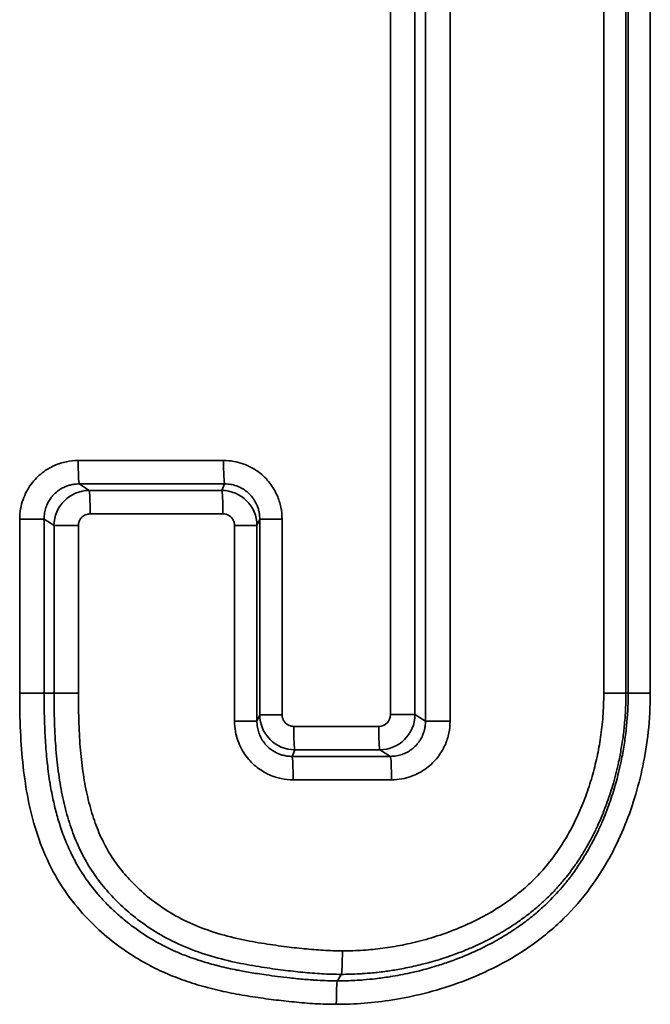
# Model space of a CAD drawing. Header units: millimetres. Extents: x 38 to 2514, y 38 to 1622.
# Tile 61 of 256: x 661.43 to 664.11, y 790.44 to 794.63. Entities that reach past the tile are written whole.
import ezdxf

# ---------------------------------------------------------------- set-up
doc = ezdxf.new("R2010")
doc.units = ezdxf.units.MM
doc.header["$LTSCALE"] = 7.692308
doc.layers.add('Visible Narrow (ISO)', color=7, linetype='Continuous', lineweight=35)

msp = doc.modelspace()

# ---------------------------------------------------------------- linework, layer by layer
at = {"layer": 'Visible Narrow (ISO)'}
for p, q in [((663.1529, 797.4734), (663.1529, 791.6447)), ((663.2573, 797.4734), (663.2573, 791.6447)), ((663.004, 797.4456), (663.004, 791.6725)), ((663.1083, 797.4456), (663.1083, 791.6725)), ((663.9106, 791.764), (663.9106, 797.354)), ((664.0048, 791.764), (664.0048, 797.354)), ((664.0142, 791.764), (664.0142, 797.354)), ((664.1083, 791.764), (664.1083, 797.354)), ((661.6772, 792.7531), (662.2947, 792.7531)), ((661.7235, 792.6257), (661.6814, 792.6535)), ((662.2874, 792.6258), (662.2993, 792.6536)), ((661.7278, 792.5261), (662.2919, 792.5261)), ((661.4285, 792.5041), (661.4285, 791.764)), ((661.4285, 792.5041), (661.5321, 792.5041)), ((661.5743, 792.4763), (661.5321, 792.5041)), ((661.5321, 792.5041), (661.5321, 791.764)), ((661.678, 792.4763), (661.5743, 792.4763)), ((661.5743, 792.4763), (661.5743, 791.764)), ((661.678, 792.4763), (661.678, 791.764)), ((662.3417, 791.6447), (662.3417, 792.4764)), ((662.3417, 792.4764), (662.4367, 792.4764)), ((662.4367, 792.4764), (662.4486, 792.5042)), ((662.4367, 791.6447), (662.4367, 792.4764)), ((662.4486, 791.6724), (662.4486, 792.5042)), ((662.5434, 792.5042), (662.4486, 792.5042)), ((662.5434, 791.6724), (662.5434, 792.5042)), ((661.4285, 791.764), (661.5321, 791.764)), ((661.5321, 791.764), (661.5743, 791.764)), ((661.678, 791.764), (661.5743, 791.764)), ((663.9106, 791.764), (664.0048, 791.764)), ((664.0142, 791.764), (664.0048, 791.764)), ((664.1083, 791.764), (664.0142, 791.764)), ((662.3417, 791.6447), (662.4367, 791.6447)), ((662.4486, 791.6724), (662.4367, 791.6447)), ((662.5434, 791.6724), (662.4486, 791.6724)), ((663.004, 791.6725), (663.1083, 791.6725)), ((663.1083, 791.6725), (663.1529, 791.6447)), ((663.2573, 791.6447), (663.1529, 791.6447)), ((662.5932, 791.6226), (662.9543, 791.6226)), ((662.5978, 791.523), (662.5859, 791.4952)), ((662.9591, 791.5231), (663.0037, 791.4953)), ((662.5906, 791.3956), (663.0086, 791.3956)), ((662.7788, 790.5407), (662.7951, 790.5684))]:
    msp.add_line(p, q, dxfattribs=at)
for centre, major_axis, ratio, start_param, end_param in [((661.6818, 792.7531), (0, -0.1), 0.046138, 4.71216, 6.195916), ((662.2997, 792.7532), (0, -0.1), 0.049226, 4.712784, 6.195903), ((652.518, 810.027), (-199.337, 0.7909), 0.087066, 1.617127, 1.62023), ((661.7234, 792.4761), (-0.0733, -0.1308), 0.99297, 3.654193, 5.218578), ((652.5189, 810.0253), (-199.6359, 0.7921), 0.087066, 1.617265, 1.620093), ((661.7232, 792.5261), (0, 0.1), 0.046276, 4.712812, 6.195915), ((662.2868, 792.4762), (0.1484, -0.0211), 0.99829, 0.142626, 1.707416), ((662.287, 792.5262), (0, 0.1), 0.049089, 4.712005, 6.195903), ((662.5985, 791.6727), (-0.1486, 0.0198), 0.998298, 0.134188, 1.698595), ((662.9541, 791.6727), (-0.0297, 0.0403), 0.994803, 2.507705, 4.074959), ((662.9593, 791.6727), (-0.0694, -0.1329), 0.992184, 0.483511, 2.047639), ((662.5982, 791.6226), (0, -0.1), 0.050718, 4.712288, 6.195916), ((662.9595, 791.6227), (0, -0.1), 0.052524, 4.712538, 6.195907), ((651.3909, 810.825), (210.1349, -1.0251), 0.091726, 4.766194, 4.767915), ((648.9133, 815.0044), (232.1613, -1.3872), 0.101086, 4.77192, 4.773722), ((662.5855, 791.3956), (0, 0.1), 0.050579, 4.7126, 6.195916), ((663.0033, 791.3957), (0, 0.1), 0.052664, 4.712185, 6.195907), ((662.7947, 790.668), (0, -0.1), 0.051623, 0.087266, 1.570796), ((662.7792, 790.441), (0, 0.1), 0.051623, 0.087266, 1.570796)]:
    msp.add_ellipse(centre, major_axis=major_axis, ratio=ratio, start_param=start_param, end_param=end_param, dxfattribs=at)
for points in [[(661.6772, 792.7531), (661.6604, 792.7531), (661.6267, 792.7497), (661.5766, 792.7342), (661.5235, 792.7035), (661.4755, 792.6557), (661.4392, 792.5895), (661.4285, 792.5345), (661.4285, 792.5041)], [(662.5434, 792.5042), (662.5434, 792.521), (662.54, 792.5548), (662.5246, 792.6049), (662.494, 792.6581), (662.4462, 792.7062), (662.3801, 792.7426), (662.3251, 792.7532), (662.2947, 792.7532)], [(662.774, 790.441), (662.8133, 790.441), (662.8932, 790.4442), (663.0121, 790.4581), (663.146, 790.4848), (663.2876, 790.527), (663.4395, 790.5902), (663.5995, 790.6831), (663.7459, 790.8038), (663.8569, 790.935), (663.9364, 791.062), (663.9962, 791.186), (664.0434, 791.3166), (664.0784, 791.4525), (664.1019, 791.5967), (664.1083, 791.7064), (664.1083, 791.764)], [(662.5906, 791.3956), (662.5738, 791.3956), (662.54, 791.399), (662.49, 791.4144), (662.4367, 791.4451), (662.3887, 791.493), (662.3524, 791.5592), (662.3417, 791.6142), (662.3417, 791.6447)], [(663.2573, 791.6447), (663.2573, 791.6279), (663.2539, 791.5941), (663.2385, 791.544), (663.2078, 791.4908), (663.16, 791.4427), (663.0939, 791.4064), (663.0389, 791.3957), (663.0086, 791.3957)]]:
    msp.add_open_spline(points, degree=3, dxfattribs=at)
for points, knots in [([(661.6814, 792.6535), (661.6742, 792.6535), (661.6669, 792.653), (661.6566, 792.6516), (661.6538, 792.6511), (661.6458, 792.6495), (661.6407, 792.6482), (661.6305, 792.645), (661.6255, 792.6431), (661.6139, 792.638), (661.6073, 792.6346), (661.5969, 792.628), (661.593, 792.6253), (661.5828, 792.6174), (661.5767, 792.6118), (661.5675, 792.6017), (661.5642, 792.5977), (661.5566, 792.5874), (661.5524, 792.5809), (661.5455, 792.5675), (661.5427, 792.5609), (661.5377, 792.5464), (661.5356, 792.5384), (661.5328, 792.5217), (661.5321, 792.513), (661.5321, 792.5041)], [0, 0, 0, 0, 0.119999, 0.119999, 0.166667, 0.166667, 0.251214, 0.251214, 0.333333, 0.333333, 0.437491, 0.437491, 0.5, 0.5, 0.604669, 0.604669, 0.666667, 0.666667, 0.755382, 0.755382, 0.833333, 0.833333, 0.916669, 0.916669, 1, 1, 1, 1]), ([(662.4486, 792.5042), (662.4486, 792.5114), (662.4481, 792.5187), (662.4466, 792.5289), (662.4461, 792.5318), (662.4445, 792.5398), (662.4432, 792.5449), (662.44, 792.555), (662.4381, 792.56), (662.433, 792.5716), (662.4295, 792.5782), (662.4229, 792.5887), (662.4202, 792.5925), (662.4123, 792.6027), (662.4067, 792.6089), (662.3967, 792.6181), (662.3927, 792.6214), (662.3824, 792.629), (662.3759, 792.6331), (662.3626, 792.6401), (662.356, 792.6429), (662.3415, 792.648), (662.3335, 792.6501), (662.3169, 792.6529), (662.3082, 792.6537), (662.2993, 792.6536)], [0, 0, 0, 0, 0.120016, 0.120016, 0.166667, 0.166667, 0.251216, 0.251216, 0.333333, 0.333333, 0.437486, 0.437486, 0.5, 0.5, 0.604688, 0.604688, 0.666667, 0.666667, 0.755214, 0.755214, 0.833333, 0.833333, 0.916667, 0.916667, 1, 1, 1, 1]), ([(661.7278, 792.5261), (661.7247, 792.5261), (661.7217, 792.5258), (661.7188, 792.5253), (661.717, 792.525), (661.7153, 792.5245), (661.7136, 792.524), (661.7103, 792.5231), (661.7072, 792.5218), (661.7044, 792.5203), (661.7033, 792.5197), (661.7023, 792.5191), (661.7014, 792.5185), (661.6989, 792.517), (661.6966, 792.5153), (661.6945, 792.5134), (661.6936, 792.5126), (661.6928, 792.5117), (661.6919, 792.5109), (661.6898, 792.5086), (661.6878, 792.5062), (661.6861, 792.5036), (661.6857, 792.5029), (661.6852, 792.5022), (661.6848, 792.5014), (661.6834, 792.499), (661.6821, 792.4964), (661.6811, 792.4937), (661.6807, 792.4925), (661.6803, 792.4913), (661.6799, 792.4901), (661.6791, 792.4873), (661.6786, 792.4843), (661.6782, 792.4812), (661.6781, 792.4796), (661.678, 792.478), (661.678, 792.4763)], [0.0000003, 0.0000003, 0.0000003, 0.0000003, 0.1025361, 0.1025361, 0.1025361, 0.1666667, 0.1666667, 0.1666667, 0.289236, 0.289236, 0.289236, 0.3333333, 0.3333333, 0.3333333, 0.4488843, 0.4488843, 0.4488843, 0.5, 0.5, 0.5, 0.6307681, 0.6307681, 0.6307681, 0.6666667, 0.6666667, 0.6666667, 0.7841767, 0.7841767, 0.7841767, 0.8333333, 0.8333333, 0.8333333, 0.9439466, 0.9439466, 0.9439466, 1, 1, 1, 1]), ([(662.3417, 792.4764), (662.3417, 792.4815), (662.341, 792.4862), (662.3396, 792.4906), (662.3383, 792.4951), (662.3364, 792.4992), (662.3342, 792.5028), (662.3319, 792.5064), (662.3293, 792.5096), (662.3265, 792.5123), (662.3236, 792.515), (662.3205, 792.5174), (662.3171, 792.5194), (662.3136, 792.5214), (662.3099, 792.5231), (662.3057, 792.5243), (662.3015, 792.5255), (662.2969, 792.5262), (662.2919, 792.5262)], [0.0000004, 0.0000004, 0.0000004, 0.0000004, 0.1666667, 0.1666667, 0.1666667, 0.3333333, 0.3333333, 0.3333333, 0.5, 0.5, 0.5, 0.6666667, 0.6666667, 0.6666667, 0.8333333, 0.8333333, 0.8333333, 1, 1, 1, 1]), ([(661.4285, 791.764), (661.4285, 791.7079), (661.4304, 791.5997), (661.4416, 791.4501), (661.4624, 791.3122), (661.496, 791.1764), (661.5501, 791.0363), (661.6279, 790.9059), (661.7186, 790.7991), (661.811, 790.7156), (661.9002, 790.6516), (661.9849, 790.6025), (662.0671, 790.5643), (662.1504, 790.5336), (662.2376, 790.5084), (662.3273, 790.4883), (662.4194, 790.4724), (662.5081, 790.4603), (662.5932, 790.4505), (662.6847, 790.4429), (662.7442, 790.441), (662.774, 790.441)], [0, 0, 0, 0, 0.0526316, 0.1052632, 0.1578947, 0.2105263, 0.2631579, 0.3157895, 0.3684211, 0.4210526, 0.4736842, 0.5263158, 0.5789474, 0.6315789, 0.6842105, 0.7368421, 0.7894737, 0.8421053, 0.8947368, 0.9473684, 1, 1, 1, 1]), ([(661.5321, 791.764), (661.5321, 791.73), (661.5325, 791.697), (661.5338, 791.645), (661.5345, 791.6255), (661.536, 791.5924), (661.5367, 791.5787), (661.5395, 791.5328), (661.5421, 791.5016), (661.5456, 791.4686), (661.5459, 791.4658), (661.5493, 791.4349), (661.5531, 791.4076), (661.5582, 791.3763), (661.5589, 791.3719), (661.5617, 791.3556), (661.5639, 791.3438), (661.5704, 791.3111), (661.5751, 791.2903), (661.5857, 791.2483), (661.5916, 791.2271), (661.6018, 791.1951), (661.6055, 791.1843), (661.6177, 791.1498), (661.6272, 791.1261), (661.6409, 791.0957), (661.6443, 791.0886), (661.648, 791.0809), (661.6483, 791.0803), (661.6583, 791.0599), (661.6688, 791.0406), (661.6862, 791.0114), (661.6926, 791.0011), (661.7045, 790.9831), (661.7098, 790.9754), (661.7299, 790.9471), (661.7453, 790.9277), (661.7721, 790.8963), (661.7834, 790.8839), (661.8073, 790.8591), (661.8198, 790.8469), (661.8474, 790.8213), (661.8625, 790.8083), (661.8888, 790.787), (661.9001, 790.7783), (661.927, 790.7583), (661.9426, 790.7476), (661.971, 790.7291), (661.9838, 790.7212), (662.0094, 790.7063), (662.0222, 790.6992), (662.0501, 790.6846), (662.0653, 790.6773), (662.0826, 790.6694), (662.0849, 790.6683), (662.0947, 790.664), (662.1022, 790.6607), (662.1278, 790.6501), (662.146, 790.6432), (662.1701, 790.6347), (662.1758, 790.6327), (662.1832, 790.6303), (662.1848, 790.6298), (662.2079, 790.6222), (662.2298, 790.6157), (662.2572, 790.6084), (662.2621, 790.6071), (662.2707, 790.6049), (662.2743, 790.6039), (662.302, 790.5971), (662.3266, 790.5917), (662.3597, 790.5851), (662.368, 790.5835), (662.397, 790.5782), (662.4178, 790.5747), (662.451, 790.5696), (662.4633, 790.5678), (662.4921, 790.5637), (662.5083, 790.5616), (662.5417, 790.5574), (662.5588, 790.5554), (662.5868, 790.5523), (662.5977, 790.5511), (662.629, 790.548), (662.6497, 790.5462), (662.6724, 790.5446), (662.6747, 790.5444), (662.6829, 790.5439), (662.6888, 790.5435), (662.7232, 790.5415), (662.7511, 790.5407), (662.7788, 790.5407)], [0, 0, 0, 0, 0.0325061, 0.0325061, 0.0526316, 0.0526316, 0.0672343, 0.0672343, 0.1021107, 0.1021107, 0.1052632, 0.1052632, 0.1379605, 0.1379605, 0.1433334, 0.1433334, 0.1578947, 0.1578947, 0.1838547, 0.1838547, 0.2105263, 0.2105263, 0.224068, 0.224068, 0.2539261, 0.2539261, 0.2631579, 0.2631579, 0.2639534, 0.2639534, 0.2898753, 0.2898753, 0.3043729, 0.3043729, 0.3157895, 0.3157895, 0.346626, 0.346626, 0.3684211, 0.3684211, 0.392315, 0.392315, 0.4210526, 0.4210526, 0.4428949, 0.4428949, 0.4736842, 0.4736842, 0.4998127, 0.4998127, 0.5263158, 0.5263158, 0.5582909, 0.5582909, 0.5630089, 0.5630089, 0.5789474, 0.5789474, 0.6167195, 0.6167195, 0.6282828, 0.6282828, 0.6315789, 0.6315789, 0.6746947, 0.6746947, 0.6842105, 0.6842105, 0.6911158, 0.6911158, 0.7368421, 0.7368421, 0.7518761, 0.7518761, 0.7894737, 0.7894737, 0.8120338, 0.8120338, 0.8421053, 0.8421053, 0.8743133, 0.8743133, 0.8947368, 0.8947368, 0.9323593, 0.9323593, 0.9364942, 0.9364942, 0.9473684, 0.9473684, 1, 1, 1, 1]), ([(661.5743, 791.764), (661.5743, 791.7201), (661.5755, 791.6361), (661.5818, 791.5228), (661.5931, 791.4181), (661.6105, 791.3186), (661.6349, 791.2235), (661.6665, 791.1355), (661.7052, 791.0556), (661.751, 790.9833), (661.8038, 790.9173), (661.8646, 790.8549), (661.937, 790.7944), (662.025, 790.7355), (662.1299, 790.6829), (662.244, 790.6432), (662.3559, 790.6162), (662.4581, 790.5984), (662.5487, 790.5861), (662.6318, 790.5768), (662.7119, 790.5702), (662.7673, 790.5684), (662.7951, 790.5684)], [0, 0, 0, 0, 0.05, 0.1, 0.15, 0.2, 0.25, 0.3, 0.35, 0.4, 0.45, 0.5, 0.55, 0.6, 0.65, 0.7, 0.75, 0.8, 0.85, 0.9, 0.95, 1, 1, 1, 1]), ([(661.678, 791.764), (661.678, 791.7188), (661.6787, 791.6759), (661.6801, 791.6355), (661.6816, 791.5952), (661.6838, 791.5574), (661.6869, 791.5213), (661.6901, 791.4853), (661.6941, 791.451), (661.6991, 791.4178), (661.7041, 791.3846), (661.7102, 791.3525), (661.7174, 791.3216), (661.7245, 791.2906), (661.7329, 791.2607), (661.7423, 791.2324), (661.7518, 791.2041), (661.7623, 791.1774), (661.7739, 791.1523), (661.7854, 791.1271), (661.798, 791.1036), (661.8116, 791.0812), (661.8253, 791.0589), (661.8401, 791.0377), (661.8562, 791.0172), (661.8722, 790.9967), (661.8896, 790.9769), (661.9086, 790.9574), (661.9275, 790.938), (661.9481, 790.9189), (661.9709, 790.9), (661.9938, 790.8811), (662.019, 790.8624), (662.047, 790.8442), (662.075, 790.8261), (662.1059, 790.8085), (662.139, 790.7927), (662.1722, 790.7769), (662.2075, 790.763), (662.2437, 790.751), (662.2798, 790.7391), (662.3167, 790.7292), (662.3526, 790.721), (662.3884, 790.7128), (662.4232, 790.7064), (662.4563, 790.7009), (662.4894, 790.6955), (662.5209, 790.6911), (662.5509, 790.6872), (662.5809, 790.6833), (662.6095, 790.6801), (662.6372, 790.6773), (662.6649, 790.6745), (662.6917, 790.6722), (662.7187, 790.6706), (662.7457, 790.669), (662.7728, 790.6681), (662.7999, 790.668)], [0, 0, 0, 0, 0.0526316, 0.0526316, 0.0526316, 0.1052632, 0.1052632, 0.1052632, 0.1578947, 0.1578947, 0.1578947, 0.2105263, 0.2105263, 0.2105263, 0.2631579, 0.2631579, 0.2631579, 0.3157895, 0.3157895, 0.3157895, 0.3684211, 0.3684211, 0.3684211, 0.4210526, 0.4210526, 0.4210526, 0.4736842, 0.4736842, 0.4736842, 0.5263158, 0.5263158, 0.5263158, 0.5789474, 0.5789474, 0.5789474, 0.6315789, 0.6315789, 0.6315789, 0.6842105, 0.6842105, 0.6842105, 0.7368421, 0.7368421, 0.7368421, 0.7894737, 0.7894737, 0.7894737, 0.8421053, 0.8421053, 0.8421053, 0.8947368, 0.8947368, 0.8947368, 0.9473684, 0.9473684, 0.9473684, 1, 1, 1, 1]), ([(662.7788, 790.5407), (662.8034, 790.5407), (662.8282, 790.5413), (662.8653, 790.5433), (662.8776, 790.5441), (662.9069, 790.5464), (662.9238, 790.548), (662.9602, 790.5522), (662.9798, 790.5549), (663.0012, 790.5582), (663.0025, 790.5584), (663.031, 790.563), (663.0593, 790.5683), (663.0925, 790.5756), (663.0967, 790.5765), (663.1098, 790.5795), (663.1189, 790.5817), (663.1516, 790.5899), (663.1756, 790.5966), (663.2187, 790.6098), (663.2377, 790.6161), (663.2582, 790.6234), (663.2595, 790.6238), (663.285, 790.633), (663.3098, 790.6427), (663.3568, 790.6628), (663.379, 790.6731), (663.4028, 790.685), (663.4041, 790.6856), (663.4284, 790.6979), (663.4516, 790.7105), (663.4955, 790.7364), (663.5163, 790.7495), (663.5387, 790.7648), (663.5408, 790.7662), (663.5437, 790.7683), (663.5447, 790.7689), (663.5635, 790.782), (663.5811, 790.7951), (663.6148, 790.8217), (663.6309, 790.8353), (663.6529, 790.8552), (663.6594, 790.8612), (663.6691, 790.8705), (663.6724, 790.8736), (663.6996, 790.9003), (663.7215, 790.9244), (663.7521, 790.9611), (663.762, 790.9736), (663.7733, 790.9886), (663.7751, 790.9911), (663.7895, 791.0106), (663.8012, 791.0277), (663.824, 791.0627), (663.8349, 791.0807), (663.8473, 791.1024), (663.8494, 791.1062), (663.8536, 791.1138), (663.8557, 791.1177), (663.8684, 791.1412), (663.8783, 791.1608), (663.8946, 791.1955), (663.9013, 791.2105), (663.9136, 791.2399), (663.9193, 791.2542), (663.9345, 791.2943), (663.9434, 791.3204), (663.9596, 791.3729), (663.9669, 791.3992), (663.9774, 791.442), (663.9811, 791.458), (663.9891, 791.4967), (663.9933, 791.5195), (664.0005, 791.5649), (664.0035, 791.5874), (664.0104, 791.6516), (664.0132, 791.6946), (664.0141, 791.7478), (664.0142, 791.7559), (664.0142, 791.764)], [0, 0, 0, 0, 0.047735, 0.047735, 0.071429, 0.071429, 0.10399, 0.10399, 0.14052, 0.14052, 0.142857, 0.142857, 0.192082, 0.192082, 0.199121, 0.199121, 0.214286, 0.214286, 0.253561, 0.253561, 0.283778, 0.283778, 0.285714, 0.285714, 0.323843, 0.323843, 0.357143, 0.357143, 0.359102, 0.359102, 0.393133, 0.393133, 0.424026, 0.424026, 0.427164, 0.427164, 0.428571, 0.428571, 0.455973, 0.455973, 0.482608, 0.482608, 0.494092, 0.494092, 0.5, 0.5, 0.544101, 0.544101, 0.566955, 0.566955, 0.571429, 0.571429, 0.602601, 0.602601, 0.635881, 0.635881, 0.642857, 0.642857, 0.650057, 0.650057, 0.686587, 0.686587, 0.714286, 0.714286, 0.74, 0.74, 0.785714, 0.785714, 0.830548, 0.830548, 0.857143, 0.857143, 0.89386, 0.89386, 0.928571, 0.928571, 0.98928, 0.98928, 1, 1, 1, 1]), ([(662.7951, 790.5684), (662.8214, 790.5684), (662.8469, 790.5692), (662.8779, 790.5709), (662.8841, 790.5713), (662.9101, 790.5731), (662.9296, 790.5748), (662.9591, 790.5781), (662.9694, 790.5794), (662.9979, 790.5832), (663.0162, 790.5859), (663.0461, 790.5911), (663.0575, 790.5932), (663.0917, 790.5999), (663.115, 790.6051), (663.1475, 790.6133), (663.156, 790.6155), (663.1857, 790.6235), (663.2074, 790.6299), (663.242, 790.6411), (663.2547, 790.6455), (663.2865, 790.6568), (663.3056, 790.6642), (663.3401, 790.6784), (663.3556, 790.6851), (663.3917, 790.7017), (663.4122, 790.7118), (663.4434, 790.7283), (663.4548, 790.7346), (663.4894, 790.7544), (663.5116, 790.7682), (663.5379, 790.7858), (663.5432, 790.7894), (663.5663, 790.8055), (663.5832, 790.8181), (663.6065, 790.8365), (663.6134, 790.8421), (663.6361, 790.8612), (663.6514, 790.8749), (663.6721, 790.8947), (663.678, 790.9005), (663.6978, 790.9205), (663.7113, 790.935), (663.7301, 790.9566), (663.7357, 790.9632), (663.7562, 790.9881), (663.7707, 791.007), (663.7878, 791.0313), (663.791, 791.0358), (663.8081, 791.0608), (663.8215, 791.0822), (663.8372, 791.109), (663.8399, 791.1137), (663.8544, 791.1395), (663.8657, 791.1611), (663.8795, 791.1898), (663.8825, 791.1964), (663.8978, 791.2297), (663.9091, 791.2571), (663.9203, 791.2869), (663.9211, 791.2892), (663.9317, 791.3182), (663.9406, 791.3453), (663.9495, 791.3754), (663.9504, 791.3785), (663.9599, 791.4118), (663.9674, 791.4418), (663.978, 791.4909), (663.9817, 791.5101), (663.9869, 791.5403), (663.9886, 791.5511), (663.9931, 791.5816), (663.9956, 791.6015), (663.9988, 791.6338), (663.9999, 791.6457), (664.003, 791.6871), (664.0044, 791.7179), (664.0048, 791.7546), (664.0048, 791.7593), (664.0048, 791.764)], [0.0000001, 0.0000001, 0.0000001, 0.0000001, 0.0399404, 0.0399404, 0.05, 0.05, 0.0826112, 0.0826112, 0.1, 0.1, 0.13116, 0.13116, 0.15, 0.15, 0.1870743, 0.1870743, 0.2, 0.2, 0.2317665, 0.2317665, 0.25, 0.25, 0.2773585, 0.2773585, 0.3, 0.3, 0.3313868, 0.3313868, 0.35, 0.35, 0.3897707, 0.3897707, 0.4, 0.4, 0.4349064, 0.4349064, 0.45, 0.45, 0.4856125, 0.4856125, 0.5, 0.5, 0.5349295, 0.5349295, 0.55, 0.55, 0.5907384, 0.5907384, 0.6, 0.6, 0.6412535, 0.6412535, 0.65, 0.65, 0.6886135, 0.6886135, 0.7, 0.7, 0.7462291, 0.7462291, 0.75, 0.75, 0.794784, 0.794784, 0.8, 0.8, 0.85, 0.85, 0.8821316, 0.8821316, 0.9, 0.9, 0.9318405, 0.9318405, 0.95, 0.95, 0.9936716, 0.9936716, 1, 1, 1, 1]), ([(662.7999, 790.668), (662.8301, 790.668), (662.8892, 790.6702), (662.9713, 790.6787), (663.0535, 790.692), (663.1422, 790.7124), (663.2388, 790.7423), (663.3358, 790.7816), (663.4236, 790.827), (663.4985, 790.8746), (663.5626, 790.9237), (663.6192, 790.9757), (663.6703, 791.0323), (663.7177, 791.0953), (663.7618, 791.1663), (663.8014, 791.2438), (663.8348, 791.3254), (663.8619, 791.4092), (663.8828, 791.4929), (663.8979, 791.5757), (663.9079, 791.6635), (663.9106, 791.7295), (663.9106, 791.764)], [0.0000002, 0.0000002, 0.0000002, 0.0000002, 0.05, 0.1, 0.15, 0.2, 0.25, 0.3, 0.35, 0.4, 0.45, 0.5, 0.55, 0.6, 0.65, 0.7, 0.75, 0.8, 0.85, 0.9, 0.95, 1, 1, 1, 1]), ([(662.5859, 791.4952), (662.5788, 791.4952), (662.5715, 791.4957), (662.5613, 791.4971), (662.5585, 791.4976), (662.5505, 791.4992), (662.5454, 791.5005), (662.5353, 791.5037), (662.5303, 791.5056), (662.5187, 791.5107), (662.5121, 791.5141), (662.5017, 791.5207), (662.4979, 791.5234), (662.4877, 791.5313), (662.4816, 791.5369), (662.4724, 791.547), (662.4691, 791.551), (662.4615, 791.5613), (662.4573, 791.5678), (662.4504, 791.5811), (662.4475, 791.5878), (662.4424, 791.6023), (662.4403, 791.6103), (662.4375, 791.627), (662.4367, 791.6357), (662.4367, 791.6447)], [0, 0, 0, 0, 0.120087, 0.120087, 0.166667, 0.166667, 0.251241, 0.251241, 0.333333, 0.333333, 0.437504, 0.437504, 0.5, 0.5, 0.604688, 0.604688, 0.666667, 0.666667, 0.75528, 0.75528, 0.833333, 0.833333, 0.916667, 0.916667, 1, 1, 1, 1]), ([(662.5932, 791.6226), (662.5881, 791.6226), (662.5834, 791.6234), (662.579, 791.6247), (662.5745, 791.626), (662.5704, 791.6279), (662.5668, 791.6302), (662.5632, 791.6324), (662.5601, 791.635), (662.5573, 791.6378), (662.5546, 791.6407), (662.5522, 791.6438), (662.5502, 791.6473), (662.5482, 791.6507), (662.5466, 791.6545), (662.5454, 791.6586), (662.5442, 791.6628), (662.5434, 791.6674), (662.5434, 791.6724)], [0.0000004, 0.0000004, 0.0000004, 0.0000004, 0.1666667, 0.1666667, 0.1666667, 0.3333333, 0.3333333, 0.3333333, 0.5, 0.5, 0.5, 0.6666667, 0.6666667, 0.6666667, 0.8333333, 0.8333333, 0.8333333, 1, 1, 1, 1]), ([(663.1529, 791.6447), (663.153, 791.6375), (663.1525, 791.6302), (663.1511, 791.62), (663.1506, 791.6171), (663.149, 791.6091), (663.1477, 791.604), (663.1446, 791.5939), (663.1427, 791.5889), (663.1376, 791.5773), (663.1342, 791.5707), (663.1276, 791.5603), (663.1249, 791.5564), (663.1171, 791.5462), (663.1115, 791.54), (663.1014, 791.5308), (663.0974, 791.5275), (663.0871, 791.5199), (663.0806, 791.5158), (663.0673, 791.5088), (663.0606, 791.506), (663.0461, 791.5009), (663.0381, 791.4989), (663.0214, 791.496), (663.0127, 791.4953), (663.0037, 791.4953)], [0, 0, 0, 0, 0.120064, 0.120064, 0.166667, 0.166667, 0.251234, 0.251234, 0.333333, 0.333333, 0.437507, 0.437507, 0.5, 0.5, 0.604666, 0.604666, 0.666667, 0.666667, 0.755416, 0.755416, 0.833333, 0.833333, 0.916689, 0.916689, 1, 1, 1, 1])]:
    msp.add_open_spline(points, degree=3, knots=knots, dxfattribs=at)

doc.saveas('drawing.dxf')
